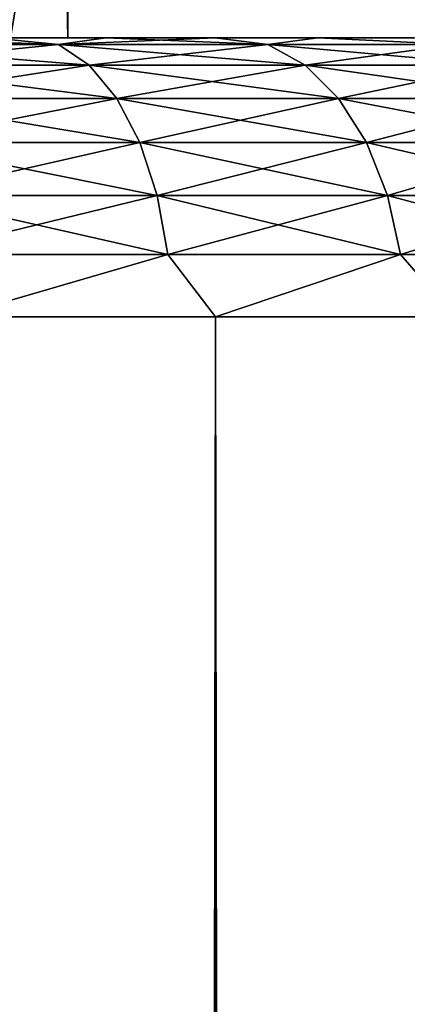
# Model space of a CAD drawing. Extents: x 0 to 500, y -78 to 1266.
# Tile 174 of 197: x 81.71 to 84.48, y 1253.47 to 1260.53. Entities that reach past the tile are written whole.
import ezdxf

# ---------------------------------------------------------------- set-up
doc = ezdxf.new("R2010")
doc.units = 0
doc.header["$LTSCALE"] = 65.185185
for name, color, linetype in [('16', 7, 'CONTINUOUS'), ('2', 7, 'CONTINUOUS'), ('234', 7, 'CONTINUOUS'), ('235', 7, 'CONTINUOUS'), ('240', 7, 'CONTINUOUS'), ('3', 7, 'CONTINUOUS')]:
    doc.layers.add(name, color=color, linetype=linetype)

msp = doc.modelspace()

# ---------------------------------------------------------------- linework, layer by layer
at = {"layer": '16', "color": 7, "linetype": 'CONTINUOUS'}
for points in [[(80.3556, 1260.3504, -12.3299), (81.5, 1260.4, -11.2583), (81.9847, 1260.3504, -11.4858), (80.3556, 1260.3504, -12.3299)], [(81.9847, 1260.3504, 11.4858), (80.6405, 1260.4, 11.7126), (80.3556, 1260.3504, 12.3299), (81.9847, 1260.3504, 11.4858)], [(81.5, 1260.4, 11.2583), (80.6405, 1260.4, 11.7126), (81.9847, 1260.3504, 11.4858), (81.5, 1260.4, 11.2583)], [(81.5, 1260.4, -11.2583), (82.3231, 1260.4, -10.7411), (81.9847, 1260.3504, -11.4858), (81.5, 1260.4, -11.2583)], [(82.3231, 1260.4, 10.7411), (81.5, 1260.4, 11.2583), (81.9847, 1260.3504, 11.4858), (82.3231, 1260.4, 10.7411)], [(82.3231, 1260.4, -10.7411), (83.1053, 1260.4, -10.1638), (81.9847, 1260.3504, -11.4858), (82.3231, 1260.4, -10.7411)], [(81.9847, 1260.3504, -11.4858), (83.1053, 1260.4, -10.1638), (83.4836, 1260.3504, -10.4278), (81.9847, 1260.3504, -11.4858)], [(83.4836, 1260.3504, 10.4278), (82.3231, 1260.4, 10.7411), (81.9847, 1260.3504, 11.4858), (83.4836, 1260.3504, 10.4278)], [(83.1053, 1260.4, 10.1638), (82.3231, 1260.4, 10.7411), (83.4836, 1260.3504, 10.4278), (83.1053, 1260.4, 10.1638)], [(83.1053, 1260.4, -10.1638), (83.8422, 1260.4, -9.5297), (83.4836, 1260.3504, -10.4278), (83.1053, 1260.4, -10.1638)], [(83.8422, 1260.4, 9.5297), (83.1053, 1260.4, 10.1638), (83.4836, 1260.3504, 10.4278), (83.8422, 1260.4, 9.5297)], [(83.4836, 1260.3504, -10.4278), (83.8422, 1260.4, -9.5297), (84.8245, 1260.3504, -9.1755), (83.4836, 1260.3504, -10.4278)], [(84.8245, 1260.3504, 9.1755), (83.8422, 1260.4, 9.5297), (83.4836, 1260.3504, 10.4278), (84.8245, 1260.3504, 9.1755)], [(83.8422, 1260.4, -9.5297), (84.5297, 1260.4, -8.8423), (84.8245, 1260.3504, -9.1755), (83.8422, 1260.4, -9.5297)], [(84.5297, 1260.4, 8.8423), (83.8422, 1260.4, 9.5297), (84.8245, 1260.3504, 9.1755), (84.5297, 1260.4, 8.8423)], [(80.3556, 1260.3504, -12.3299), (81.9847, 1260.3504, -11.4858), (80.5243, 1260.2027, -12.7182), (80.3556, 1260.3504, -12.3299)], [(81.9847, 1260.3504, 11.4858), (80.3556, 1260.3504, 12.3299), (82.2046, 1260.2027, 11.8475), (81.9847, 1260.3504, 11.4858)], [(82.2046, 1260.2027, 11.8475), (80.3556, 1260.3504, 12.3299), (80.5243, 1260.2027, 12.7182), (82.2046, 1260.2027, 11.8475)], [(80.5243, 1260.2027, -12.7182), (81.9847, 1260.3504, -11.4858), (82.2046, 1260.2027, -11.8475), (80.5243, 1260.2027, -12.7182)], [(81.9847, 1260.3504, -11.4858), (83.4836, 1260.3504, -10.4278), (82.2046, 1260.2027, -11.8475), (81.9847, 1260.3504, -11.4858)], [(83.4836, 1260.3504, 10.4278), (81.9847, 1260.3504, 11.4858), (83.7508, 1260.2027, 10.7561), (83.4836, 1260.3504, 10.4278)], [(83.7508, 1260.2027, 10.7561), (81.9847, 1260.3504, 11.4858), (82.2046, 1260.2027, 11.8475), (83.7508, 1260.2027, 10.7561)], [(82.2046, 1260.2027, -11.8475), (83.4836, 1260.3504, -10.4278), (83.7508, 1260.2027, -10.7561), (82.2046, 1260.2027, -11.8475)], [(83.4836, 1260.3504, -10.4278), (84.8245, 1260.3504, -9.1755), (83.7508, 1260.2027, -10.7561), (83.4836, 1260.3504, -10.4278)], [(84.8245, 1260.3504, 9.1755), (83.4836, 1260.3504, 10.4278), (85.1339, 1260.2027, 9.4644), (84.8245, 1260.3504, 9.1755)], [(85.1339, 1260.2027, 9.4644), (83.4836, 1260.3504, 10.4278), (83.7508, 1260.2027, 10.7561), (85.1339, 1260.2027, 9.4644)], [(83.7508, 1260.2027, -10.7561), (84.8245, 1260.3504, -9.1755), (85.1339, 1260.2027, -9.4644), (83.7508, 1260.2027, -10.7561)], [(80.5243, 1260.2027, -12.7182), (82.2046, 1260.2027, -11.8475), (80.6756, 1259.9645, -13.0665), (80.5243, 1260.2027, -12.7182)], [(82.2046, 1260.2027, 11.8475), (80.5243, 1260.2027, 12.7182), (82.402, 1259.9645, 12.172), (82.2046, 1260.2027, 11.8475)], [(82.402, 1259.9645, 12.172), (80.5243, 1260.2027, 12.7182), (80.6756, 1259.9645, 13.0665), (82.402, 1259.9645, 12.172)], [(80.6756, 1259.9645, -13.0665), (82.2046, 1260.2027, -11.8475), (82.402, 1259.9645, -12.172), (80.6756, 1259.9645, -13.0665)], [(82.2046, 1260.2027, -11.8475), (83.7508, 1260.2027, -10.7561), (82.402, 1259.9645, -12.172), (82.2046, 1260.2027, -11.8475)], [(83.7508, 1260.2027, 10.7561), (82.2046, 1260.2027, 11.8475), (83.9904, 1259.9645, 11.0507), (83.7508, 1260.2027, 10.7561)], [(83.9904, 1259.9645, 11.0507), (82.2046, 1260.2027, 11.8475), (82.402, 1259.9645, 12.172), (83.9904, 1259.9645, 11.0507)], [(82.402, 1259.9645, -12.172), (83.7508, 1260.2027, -10.7561), (83.9904, 1259.9645, -11.0507), (82.402, 1259.9645, -12.172)], [(83.7508, 1260.2027, -10.7561), (85.1339, 1260.2027, -9.4644), (83.9904, 1259.9645, -11.0507), (83.7508, 1260.2027, -10.7561)], [(85.1339, 1260.2027, 9.4644), (83.7508, 1260.2027, 10.7561), (85.4114, 1259.9645, 9.7236), (85.1339, 1260.2027, 9.4644)], [(85.4114, 1259.9645, 9.7236), (83.7508, 1260.2027, 10.7561), (83.9904, 1259.9645, 11.0507), (85.4114, 1259.9645, 9.7236)], [(83.9904, 1259.9645, -11.0507), (85.1339, 1260.2027, -9.4644), (85.4114, 1259.9645, -9.7236), (83.9904, 1259.9645, -11.0507)], [(80.6756, 1259.9645, -13.0665), (82.402, 1259.9645, -12.172), (80.802, 1259.6477, -13.3574), (80.6756, 1259.9645, -13.0665)], [(82.402, 1259.9645, 12.172), (80.6756, 1259.9645, 13.0665), (82.5668, 1259.6477, 12.443), (82.402, 1259.9645, 12.172)], [(82.5668, 1259.6477, 12.443), (80.6756, 1259.9645, 13.0665), (80.802, 1259.6477, 13.3574), (82.5668, 1259.6477, 12.443)], [(80.802, 1259.6477, -13.3574), (82.402, 1259.9645, -12.172), (82.5668, 1259.6477, -12.443), (80.802, 1259.6477, -13.3574)], [(82.402, 1259.9645, -12.172), (83.9904, 1259.9645, -11.0507), (82.5668, 1259.6477, -12.443), (82.402, 1259.9645, -12.172)], [(83.9904, 1259.9645, 11.0507), (82.402, 1259.9645, 12.172), (84.1906, 1259.6477, 11.2968), (83.9904, 1259.9645, 11.0507)], [(84.1906, 1259.6477, 11.2968), (82.402, 1259.9645, 12.172), (82.5668, 1259.6477, 12.443), (84.1906, 1259.6477, 11.2968)], [(82.5668, 1259.6477, -12.443), (83.9904, 1259.9645, -11.0507), (84.1906, 1259.6477, -11.2968), (82.5668, 1259.6477, -12.443)], [(83.9904, 1259.9645, -11.0507), (85.4114, 1259.9645, -9.7236), (84.1906, 1259.6477, -11.2968), (83.9904, 1259.9645, -11.0507)], [(85.4114, 1259.9645, 9.7236), (83.9904, 1259.9645, 11.0507), (85.6432, 1259.6477, 9.9401), (85.4114, 1259.9645, 9.7236)], [(85.6432, 1259.6477, 9.9401), (83.9904, 1259.9645, 11.0507), (84.1906, 1259.6477, 11.2968), (85.6432, 1259.6477, 9.9401)], [(84.1906, 1259.6477, -11.2968), (85.4114, 1259.9645, -9.7236), (85.6432, 1259.6477, -9.9401), (84.1906, 1259.6477, -11.2968)], [(80.802, 1259.6477, -13.3574), (82.5668, 1259.6477, -12.443), (80.897, 1259.2682, -13.5763), (80.802, 1259.6477, -13.3574)], [(82.5668, 1259.6477, 12.443), (80.802, 1259.6477, 13.3574), (82.6907, 1259.2682, 12.6469), (82.5668, 1259.6477, 12.443)], [(82.6907, 1259.2682, 12.6469), (80.802, 1259.6477, 13.3574), (80.897, 1259.2682, 13.5763), (82.6907, 1259.2682, 12.6469)], [(80.897, 1259.2682, -13.5763), (82.5668, 1259.6477, -12.443), (82.6907, 1259.2682, -12.6469), (80.897, 1259.2682, -13.5763)], [(82.5668, 1259.6477, -12.443), (84.1906, 1259.6477, -11.2968), (82.6907, 1259.2682, -12.6469), (82.5668, 1259.6477, -12.443)], [(84.1906, 1259.6477, 11.2968), (82.5668, 1259.6477, 12.443), (84.3412, 1259.2682, 11.4819), (84.1906, 1259.6477, 11.2968)], [(84.3412, 1259.2682, 11.4819), (82.5668, 1259.6477, 12.443), (82.6907, 1259.2682, 12.6469), (84.3412, 1259.2682, 11.4819)], [(82.6907, 1259.2682, -12.6469), (84.1906, 1259.6477, -11.2968), (84.3412, 1259.2682, -11.4819), (82.6907, 1259.2682, -12.6469)], [(84.1906, 1259.6477, -11.2968), (85.6432, 1259.6477, -9.9401), (84.3412, 1259.2682, -11.4819), (84.1906, 1259.6477, -11.2968)], [(85.6432, 1259.6477, 9.9401), (84.1906, 1259.6477, 11.2968), (85.8176, 1259.2682, 10.103), (85.6432, 1259.6477, 9.9401)], [(85.8176, 1259.2682, 10.103), (84.1906, 1259.6477, 11.2968), (84.3412, 1259.2682, 11.4819), (85.8176, 1259.2682, 10.103)], [(84.3412, 1259.2682, -11.4819), (85.6432, 1259.6477, -9.9401), (85.8176, 1259.2682, -10.103), (84.3412, 1259.2682, -11.4819)], [(80.897, 1259.2682, -13.5763), (82.6907, 1259.2682, -12.6469), (80.956, 1258.845, -13.7122), (80.897, 1259.2682, -13.5763)], [(82.6907, 1259.2682, 12.6469), (80.897, 1259.2682, 13.5763), (82.7677, 1258.845, 12.7734), (82.6907, 1259.2682, 12.6469)], [(82.7677, 1258.845, 12.7734), (80.897, 1259.2682, 13.5763), (80.956, 1258.845, 13.7122), (82.7677, 1258.845, 12.7734)], [(80.956, 1258.845, -13.7122), (82.6907, 1259.2682, -12.6469), (82.7677, 1258.845, -12.7734), (80.956, 1258.845, -13.7122)], [(82.6907, 1259.2682, -12.6469), (84.3412, 1259.2682, -11.4819), (82.7677, 1258.845, -12.7734), (82.6907, 1259.2682, -12.6469)], [(84.3412, 1259.2682, 11.4819), (82.6907, 1259.2682, 12.6469), (84.4347, 1258.845, 11.5968), (84.3412, 1259.2682, 11.4819)], [(84.4347, 1258.845, 11.5968), (82.6907, 1259.2682, 12.6469), (82.7677, 1258.845, 12.7734), (84.4347, 1258.845, 11.5968)], [(82.7677, 1258.845, -12.7734), (84.3412, 1259.2682, -11.4819), (84.4347, 1258.845, -11.5968), (82.7677, 1258.845, -12.7734)], [(84.3412, 1259.2682, -11.4819), (85.8176, 1259.2682, -10.103), (84.4347, 1258.845, -11.5968), (84.3412, 1259.2682, -11.4819)], [(85.8176, 1259.2682, 10.103), (84.3412, 1259.2682, 11.4819), (85.9259, 1258.845, 10.2041), (85.8176, 1259.2682, 10.103)], [(85.9259, 1258.845, 10.2041), (84.3412, 1259.2682, 11.4819), (84.4347, 1258.845, 11.5968), (85.9259, 1258.845, 10.2041)], [(84.4347, 1258.845, -11.5968), (85.8176, 1259.2682, -10.103), (85.9259, 1258.845, -10.2041), (84.4347, 1258.845, -11.5968)], [(81.2312, 1258.4, 13.6445), (82.7677, 1258.845, 12.7734), (80.956, 1258.845, 13.7122), (81.2312, 1258.4, 13.6445)], [(81.2312, 1258.4, -13.6445), (80.956, 1258.845, -13.7122), (82.7677, 1258.845, -12.7734), (81.2312, 1258.4, -13.6445)], [(81.2312, 1258.4, 13.6445), (83.1096, 1258.4, 12.6188), (82.7677, 1258.845, 12.7734), (81.2312, 1258.4, 13.6445)], [(83.1096, 1258.4, -12.6188), (81.2312, 1258.4, -13.6445), (82.7677, 1258.845, -12.7734), (83.1096, 1258.4, -12.6188)], [(83.1096, 1258.4, 12.6188), (84.4347, 1258.845, 11.5968), (82.7677, 1258.845, 12.7734), (83.1096, 1258.4, 12.6188)], [(83.1096, 1258.4, -12.6188), (82.7677, 1258.845, -12.7734), (84.4347, 1258.845, -11.5968), (83.1096, 1258.4, -12.6188)], [(83.1096, 1258.4, 12.6188), (84.8229, 1258.4, 11.3362), (84.4347, 1258.845, 11.5968), (83.1096, 1258.4, 12.6188)], [(84.8229, 1258.4, -11.3362), (83.1096, 1258.4, -12.6188), (84.4347, 1258.845, -11.5968), (84.8229, 1258.4, -11.3362)], [(84.8229, 1258.4, 11.3362), (85.9259, 1258.845, 10.2041), (84.4347, 1258.845, 11.5968), (84.8229, 1258.4, 11.3362)], [(84.8229, 1258.4, -11.3362), (84.4347, 1258.845, -11.5968), (85.9259, 1258.845, -10.2041), (84.8229, 1258.4, -11.3362)]]:
    msp.add_3dface(points, dxfattribs=at)
at = {"layer": '2', "color": 7, "linetype": 'CONTINUOUS'}
for points in [[(82.3231, 1260.4, -10.7411), (81.5, 1260.4, -11.2583), (82.3231, 1260.4, 10.7411), (82.3231, 1260.4, -10.7411)], [(82.3231, 1260.4, 10.7411), (81.5, 1260.4, -11.2583), (81.5, 1260.4, 11.2583), (82.3231, 1260.4, 10.7411)], [(83.1053, 1260.4, -10.1638), (82.3231, 1260.4, -10.7411), (83.1053, 1260.4, 10.1638), (83.1053, 1260.4, -10.1638)], [(83.1053, 1260.4, 10.1638), (82.3231, 1260.4, -10.7411), (82.3231, 1260.4, 10.7411), (83.1053, 1260.4, 10.1638)], [(83.8422, 1260.4, -9.5297), (83.1053, 1260.4, -10.1638), (83.8422, 1260.4, 9.5297), (83.8422, 1260.4, -9.5297)], [(83.8422, 1260.4, 9.5297), (83.1053, 1260.4, -10.1638), (83.1053, 1260.4, 10.1638), (83.8422, 1260.4, 9.5297)], [(84.5297, 1260.4, -8.8423), (83.8422, 1260.4, -9.5297), (84.5297, 1260.4, 8.8423), (84.5297, 1260.4, -8.8423)], [(84.5297, 1260.4, 8.8423), (83.8422, 1260.4, -9.5297), (83.8422, 1260.4, 9.5297), (84.5297, 1260.4, 8.8423)]]:
    msp.add_3dface(points, dxfattribs=at)
at = {"layer": '234', "color": 7, "linetype": 'CONTINUOUS'}
for points in [[(82.05, 1260.4), (80.28, 1260.4), (79.8636, 1260.4, -2.8962), (82.05, 1260.4)], [(81.6394, 1260.4, -3.1188), (82.05, 1260.4), (79.8636, 1260.4, -2.8962), (81.6394, 1260.4, -3.1188)], [(80.28, 1260.4), (82.05, 1260.4), (81.6394, 1260.4, 3.1188), (80.28, 1260.4)]]:
    msp.add_3dface(points, dxfattribs=at)
at = {"layer": '235', "color": 7, "linetype": 'CONTINUOUS'}
for points in [[(82.0084, 1262.6, 1.0009), (82.05, 1260.4), (82.0084, 1265.9, 1.0009), (82.0084, 1262.6, 1.0009)], [(82.0084, 1265.9, 1.0009), (82.05, 1260.4), (82.0396, 1265.9, 0.5009), (82.0084, 1265.9, 1.0009)], [(82.05, 1260.4), (82.05, 1265.9), (82.0396, 1265.9, 0.5009), (82.05, 1260.4)], [(81.4997, 1262.6, 3.5999), (81.6394, 1260.4, 3.1188), (82.0084, 1262.6, 1.0009), (81.4997, 1262.6, 3.5999)], [(81.6394, 1260.4, 3.1188), (82.05, 1260.4), (82.0084, 1262.6, 1.0009), (81.6394, 1260.4, 3.1188)]]:
    msp.add_3dface(points, dxfattribs=at)
at = {"layer": '240', "color": 7, "linetype": 'CONTINUOUS'}
for points in [[(82.05, 1265.9), (82.05, 1260.4), (82.0084, 1262.6, -1.0009), (82.05, 1265.9)], [(82.0084, 1262.6, -1.0009), (81.6394, 1260.4, -3.1188), (81.4997, 1262.6, -3.5999), (82.0084, 1262.6, -1.0009)], [(82.05, 1260.4), (81.6394, 1260.4, -3.1188), (82.0084, 1262.6, -1.0009), (82.05, 1260.4)]]:
    msp.add_3dface(points, dxfattribs=at)
at = {"layer": '3', "color": 7, "linetype": 'CONTINUOUS'}
for points in [[(83.1096, 1258.4, 12.6188), (81.2312, 1258.4, 13.6445), (83.1096, 2, 12.6188), (83.1096, 1258.4, 12.6188)], [(83.1096, 2, 12.6188), (81.2312, 1258.4, 13.6445), (81.2312, 2, 13.6445), (83.1096, 2, 12.6188)], [(81.2312, 1258.4, -13.6445), (83.1096, 1258.4, -12.6188), (81.2312, 2, -13.6445), (81.2312, 1258.4, -13.6445)], [(81.2312, 2, -13.6445), (83.1096, 1258.4, -12.6188), (83.1096, 2, -12.6188), (81.2312, 2, -13.6445)], [(84.8229, 1258.4, 11.3362), (83.1096, 1258.4, 12.6188), (84.8229, 2, 11.3362), (84.8229, 1258.4, 11.3362)], [(84.8229, 2, 11.3362), (83.1096, 1258.4, 12.6188), (83.1096, 2, 12.6188), (84.8229, 2, 11.3362)], [(83.1096, 1258.4, -12.6188), (84.8229, 1258.4, -11.3362), (83.1096, 2, -12.6188), (83.1096, 1258.4, -12.6188)], [(83.1096, 2, -12.6188), (84.8229, 1258.4, -11.3362), (84.8229, 2, -11.3362), (83.1096, 2, -12.6188)]]:
    msp.add_3dface(points, dxfattribs=at)

doc.saveas('drawing.dxf')
